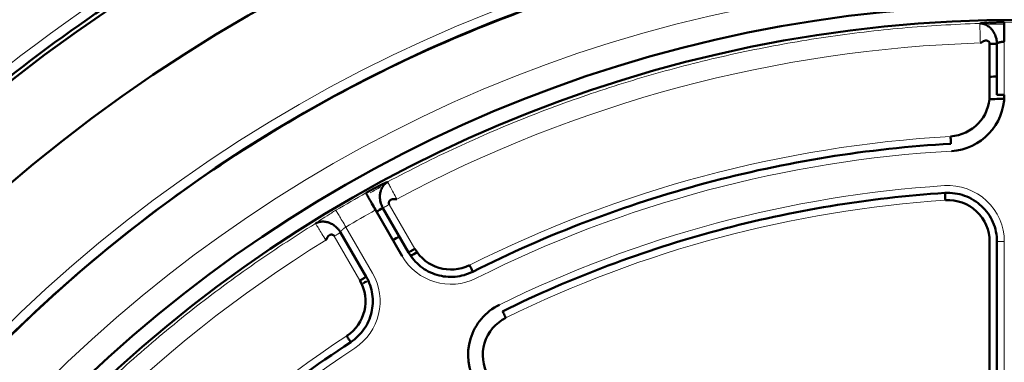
# Model space of a CAD drawing. Header units: millimetres. Extents: x 5 to 579, y 5 to 290.
# Tile 35 of 85: x 232.06 to 242.14, y 171.69 to 175.2. Entities that reach past the tile are written whole.
import ezdxf

# ---------------------------------------------------------------- set-up
doc = ezdxf.new("R2010")
doc.units = ezdxf.units.MM
doc.layers.add('1', color=7, linetype='Continuous', true_color=0xffffff)

msp = doc.modelspace()

# ---------------------------------------------------------------- linework, layer by layer
at = {"layer": '1', "color": 7, "linetype": 'Continuous', "lineweight": 50}
for p, q in [((241.98867, 174.43132), (241.98867, 174.95721)), ((242.06367, 174.95721), (242.06367, 174.43132)), ((235.97605, 172.78005), (235.70272, 173.25348)), ((235.77806, 173.27298), (236.041, 172.81755)), ((235.60799, 172.56755), (235.34505, 173.02298)), ((241.98867, 170.42167), (241.98867, 172.92849)), ((242.06367, 172.92849), (242.06367, 170.42167))]:
    msp.add_line(p, q, dxfattribs=at)
at = {"layer": '1', "color": 2, "linetype": 'Continuous', "lineweight": 13}
for p, q in [((242.13867, 174.97798), (242.13867, 174.43132)), ((235.84301, 173.31048), (236.10595, 172.85505)), ((235.67294, 172.60505), (235.39961, 173.07848)), ((235.54304, 172.53005), (235.28009, 172.98548)), ((242.13867, 172.92849), (242.13867, 170.42167))]:
    msp.add_line(p, q, dxfattribs=at)
at = {"layer": '1', "color": 7, "linetype": 'Continuous', "lineweight": 50}
msp.add_circle((242.31367, 161.45297), 13.9, dxfattribs=at)
for centre, radius, start, end in [((242.31367, 161.45297), 16.70868, 0, 180), ((242.31367, 161.45297), 15.89931, 0, 180), ((242.31367, 161.45297), 14.75, 90, 270), ((242.31367, 161.45297), 13.75, 90, 270), ((242.31367, 161.45297), 13.50649, 91.063125, 91.380937), ((242.31359, 161.45295), 13.16967, 91.083903, 91.413483), ((241.56367, 174.43132), 0.425, 273.307362, 0), ((241.56367, 174.43132), 0.575, 273.307362, 0), ((242.31367, 161.45297), 12.94, 90.781875, 91.45125), ((241.56367, 172.92849), 0.425, 360, 93.739335), ((242.31367, 161.45297), 13.50649, 118.940625, 119.258438), ((242.31359, 161.45295), 13.16967, 118.911307, 119.235968), ((236.47401, 173.06755), 0.425, 210, 296.692638), ((242.31367, 161.45297), 12.94, 118.5525, 118.906875), ((235.17498, 172.31755), 0.425, 303.307362, 30), ((242.31367, 161.45297), 12.94, 121.185, 121.37625), ((237.22543, 171.76606), 0.575, 116.260665, 210), ((237.22543, 171.76606), 0.425, 116.260665, 210)]:
    msp.add_arc(centre, radius, start, end, dxfattribs=at)
at = {"layer": '1', "color": 2, "linetype": 'Continuous', "lineweight": 13}
for centre, radius, start, end in [((242.31367, 161.45297), 14.85, 0, 180), ((242.31367, 161.45297), 16.85, 119.676072, 140.323928), ((242.31367, 161.45297), 14.15, 0, 180), ((242.31367, 161.45297), 13.72587, 89.258692, 90.741308), ((242.31367, 161.45297), 13.51828, 91.780188, 118.219812), ((242.31367, 161.45297), 12.575, 93.307362, 116.692638), ((242.31367, 161.45297), 12.425, 93.307362, 116.692638), ((242.31367, 161.45297), 12.075, 93.739335, 116.260665), ((241.56367, 172.92849), 0.575, 0, 93.739335), ((242.31367, 161.45297), 13.72587, 119.258692, 120.741308), ((242.31367, 161.45297), 11.925, 93.739335, 116.260665), ((242.31367, 161.45297), 13.52614, 119.258692, 120.741308), ((242.31367, 161.45297), 13.51828, 121.780188, 148.219812), ((236.47401, 173.06755), 0.575, 210, 296.692638), ((235.17498, 172.31755), 0.575, 303.307362, 30), ((242.31367, 161.45297), 12.575, 123.307362, 146.692638), ((242.31367, 161.45297), 12.425, 123.307362, 146.692638)]:
    msp.add_arc(centre, radius, start, end, dxfattribs=at)
at = {"layer": '1', "color": 7, "linetype": 'Continuous', "lineweight": 50}
for points in [[(259.06367, 161.45297), (259.06367, 162.0009), (259.00981, 163.0975), (258.76823, 164.72596), (258.36819, 166.32307), (257.81353, 167.87322), (257.1096, 169.36156), (256.26318, 170.77374), (255.28241, 172.09614), (254.17675, 173.31605), (252.95684, 174.42171), (251.63443, 175.40248), (250.22226, 176.2489), (248.73392, 176.95283), (247.18375, 177.50749), (245.58669, 177.90754), (243.9581, 178.14912), (242.31367, 178.2299), (240.66924, 178.14912), (239.04065, 177.90754), (237.44358, 177.50749), (235.89342, 176.95283), (234.40508, 176.2489), (232.99291, 175.40248), (231.6705, 174.42171), (230.45059, 173.31605), (229.34493, 172.09614), (228.36416, 170.77374), (227.51774, 169.36156), (226.81381, 167.87322), (226.25915, 166.32307), (225.8591, 164.72596), (225.61753, 163.0975), (225.56367, 162.0009), (225.56367, 161.45297)], [(242.13609, 175.17769), (242.1361, 175.17638), (242.13626, 175.16401), (242.13684, 175.11897), (242.13769, 175.05396), (242.13834, 175.00314), (242.13867, 174.97798)], [(241.59252, 173.93215), (241.59251, 173.93216), (241.59229, 173.93605), (241.59133, 173.95271), (241.58989, 173.9776), (241.58875, 173.99729), (241.58819, 174.00703)], [(241.59252, 173.93215), (241.16825, 173.90764), (240.3216, 173.81522), (239.07281, 173.54801), (237.85773, 173.15503), (237.0783, 172.81174), (236.69862, 172.62084)], [(235.70272, 173.25348), (235.69042, 173.27542), (235.66558, 173.31976), (235.6338, 173.37649), (235.61179, 173.41579), (235.60575, 173.42657), (235.6051, 173.42772)], [(237.0042, 172.21446), (237.35656, 172.38831), (238.07887, 172.70157), (239.20284, 173.06275), (240.35681, 173.31194), (241.13898, 173.4018), (241.53106, 173.42743)], [(241.53106, 173.42743), (241.59861, 173.43184), (241.73716, 173.41258), (241.91511, 173.30365), (242.03541, 173.13318), (242.06367, 172.99619), (242.06367, 172.92849)], [(236.69862, 172.62084), (236.64263, 172.59269), (236.51867, 172.55736), (236.32728, 172.57702), (236.15653, 172.66569), (236.07234, 172.76328), (236.041, 172.81755)], [(235.60799, 172.56755), (235.63932, 172.51328), (235.68174, 172.39157), (235.67315, 172.19936), (235.59449, 172.02378), (235.50192, 171.9341), (235.44954, 171.89968)], [(237.0042, 172.21446), (237.0042, 172.21445), (237.00593, 172.21096), (237.01331, 172.19599), (237.02434, 172.17363), (237.03307, 172.15595), (237.03739, 172.1472)], [(235.44954, 171.89968), (235.44954, 171.89969), (235.4474, 171.90295), (235.43823, 171.91689), (235.42454, 171.93773), (235.41371, 171.95421), (235.40836, 171.96236)], [(235.44954, 171.89968), (235.09438, 171.66632), (234.40736, 171.16296), (233.45949, 170.30715), (232.60369, 169.35928), (232.10032, 168.67227), (231.86696, 168.3171)]]:
    msp.add_open_spline(points, degree=3, dxfattribs=at)
for points, knots in [([(227.56367, 161.45297), (227.56367, 162.41874), (227.70669, 163.86796), (228.17611, 165.74147), (228.66454, 167.10665), (229.28442, 168.41725), (230.02978, 169.66081), (230.89343, 170.82532), (231.86708, 171.89957), (232.94132, 172.87321), (234.10583, 173.73687), (235.34939, 174.48223), (236.66001, 175.1021), (238.02509, 175.59054), (239.43146, 175.94281), (240.86559, 176.15555), (242.31367, 176.22669), (243.76175, 176.15555), (245.19588, 175.94281), (246.60225, 175.59054), (247.96732, 175.1021), (249.27795, 174.48223), (250.5215, 173.73687), (251.68601, 172.87321), (252.76026, 171.89957), (253.7339, 170.82532), (254.59756, 169.66081), (255.34292, 168.41725), (255.9628, 167.10663), (256.45123, 165.74156), (256.80351, 164.33516), (257.01624, 162.90114), (257.06367, 161.93547), (257.06367, 161.45297)], [0, 0, 0, 0, 0.06242942, 0.09368177, 0.12493412, 0.15618647, 0.18743883, 0.21869118, 0.24994353, 0.28119589, 0.31244824, 0.34370059, 0.37495294, 0.4062053, 0.43745765, 0.46871, 0.49996236, 0.53121471, 0.56246706, 0.59371941, 0.62497177, 0.65622412, 0.68747647, 0.71872882, 0.74998118, 0.78123353, 0.81248588, 0.84373824, 0.87499059, 0.90624294, 0.93749529, 0.96874765, 1, 1, 1, 1]), ([(242.06367, 174.95721), (242.06367, 174.96036), (242.06352, 174.96663), (242.06267, 174.97877), (242.06012, 174.99766), (242.05428, 175.02164), (242.04489, 175.04741), (242.03112, 175.07555), (242.01448, 175.09961), (241.99072, 175.12465), (241.96893, 175.14136), (241.94737, 175.15203), (241.93495, 175.1567), (241.92574, 175.15962), (241.91672, 175.16161), (241.90858, 175.16292), (241.90212, 175.16377), (241.89675, 175.16429), (241.8917, 175.16444), (241.88893, 175.1644), (241.88752, 175.16436)], [0, 0, 0, 0, 0.03539324, 0.07033325, 0.1359144, 0.24664156, 0.34002326, 0.42670647, 0.56268342, 0.61498137, 0.74636031, 0.81472159, 0.84221927, 0.8733142, 0.90924812, 0.92952438, 0.95170782, 0.97551871, 0.98756999, 1, 1, 1, 1]), ([(241.88753, 175.16436), (241.88794, 175.16441), (241.88876, 175.16452), (241.89001, 175.16468), (241.89129, 175.16484), (241.89259, 175.16501), (241.8939, 175.16517), (241.89524, 175.16533), (241.8966, 175.16549), (241.89798, 175.16565), (241.89939, 175.16581), (241.90081, 175.16597), (241.90225, 175.16612), (241.90372, 175.16628), (241.9052, 175.16644), (241.90671, 175.1666), (241.90823, 175.16676), (241.90978, 175.16692), (241.91135, 175.16707), (241.91294, 175.16723), (241.91455, 175.16739), (241.91618, 175.16754), (241.91783, 175.1677), (241.9195, 175.16785), (241.92119, 175.16801), (241.92291, 175.16816), (241.92464, 175.16832), (241.9264, 175.16847), (241.92817, 175.16863), (241.92997, 175.16878), (241.93552, 175.16925), (241.9452, 175.17001), (241.95967, 175.17105), (241.97502, 175.17204), (241.99113, 175.17297), (242.00785, 175.17384), (242.02509, 175.17463), (242.04285, 175.17536), (242.05672, 175.17585), (242.06638, 175.17616), (242.07166, 175.17632), (242.07696, 175.17647), (242.08227, 175.17662), (242.08759, 175.17676), (242.09293, 175.17689), (242.09828, 175.17702), (242.10364, 175.17714), (242.10902, 175.17725), (242.1144, 175.17735), (242.11981, 175.17745), (242.12522, 175.17754), (242.13065, 175.17762), (242.13427, 175.17767), (242.13609, 175.17769)], [0, 0, 0, 0, 0.00871413, 0.01741809, 0.02611264, 0.03479859, 0.04347672, 0.05214782, 0.06081268, 0.0694721, 0.07812686, 0.08677777, 0.09542563, 0.10407123, 0.11271538, 0.12135886, 0.13000249, 0.13864706, 0.14729337, 0.15594223, 0.16459442, 0.17325075, 0.18191202, 0.19057901, 0.19925252, 0.20793335, 0.21662228, 0.2253201, 0.23402759, 0.24274555, 0.25147474, 0.31402248, 0.376463, 0.43909559, 0.50221677, 0.56470866, 0.62691171, 0.68911495, 0.75160737, 0.76945607, 0.78726251, 0.8050331, 0.82277428, 0.84049253, 0.85819434, 0.87588624, 0.89357476, 0.91126643, 0.92896777, 0.94668531, 0.96442555, 0.98219497, 1, 1, 1, 1]), ([(241.98867, 174.95721), (241.98867, 174.95958), (241.98811, 174.96436), (241.98571, 174.97088), (241.98208, 174.97646), (241.97755, 174.98104), (241.97238, 174.98461), (241.96681, 174.98719), (241.96104, 174.98884), (241.95525, 174.98965), (241.94957, 174.98971), (241.9441, 174.98912), (241.93891, 174.98801), (241.93404, 174.98648), (241.92951, 174.98463), (241.92531, 174.98257), (241.92143, 174.98037), (241.91783, 174.97811), (241.91447, 174.97585), (241.91132, 174.97363), (241.90832, 174.9715), (241.90545, 174.96953), (241.90266, 174.96775), (241.89987, 174.96626), (241.89699, 174.96513), (241.89473, 174.96476), (241.89372, 174.96473)], [0, 0, 0, 0, 0.0400654, 0.07941257, 0.11956547, 0.16144129, 0.20544431, 0.25162208, 0.29979754, 0.34965742, 0.40080551, 0.45279487, 0.50514735, 0.5573663, 0.60894564, 0.65937589, 0.7081493, 0.75476231, 0.79871836, 0.83953104, 0.87672948, 0.90987364, 0.93859657, 0.96272428, 0.98261668, 1, 1, 1, 1]), ([(241.98867, 174.95721), (241.99842, 174.95721), (242.01815, 174.95721), (242.04308, 174.95721), (242.05974, 174.95721), (242.06367, 174.95721), (242.06366, 174.95721)], [0, 0, 0, 0, 0.25024981, 0.50049963, 0.75074944, 1, 1, 1, 1]), ([(242.13867, 174.97798), (242.13825, 174.97796), (242.13741, 174.97792), (242.13615, 174.97785), (242.13487, 174.97777), (242.13359, 174.97769), (242.13229, 174.9776), (242.13099, 174.9775), (242.12968, 174.97739), (242.12836, 174.97728), (242.12703, 174.97716), (242.12569, 174.97703), (242.12435, 174.9769), (242.123, 174.97675), (242.12164, 174.9766), (242.12028, 174.97645), (242.11892, 174.97628), (242.11755, 174.97611), (242.11618, 174.97593), (242.1148, 174.97575), (242.11342, 174.97556), (242.11205, 174.97536), (242.11067, 174.97515), (242.10929, 174.97494), (242.10792, 174.97471), (242.10654, 174.97448), (242.10517, 174.97425), (242.10381, 174.97401), (242.10244, 174.97376), (242.10109, 174.9735), (242.09974, 174.97323), (242.0984, 174.97296), (242.09706, 174.97268), (242.09574, 174.97239), (242.09442, 174.9721), (242.09312, 174.9718), (242.09183, 174.97149), (242.09056, 174.97118), (242.08929, 174.97085), (242.08805, 174.97052), (242.08682, 174.97019), (242.08485, 174.96963), (242.08185, 174.9687), (242.07776, 174.96729), (242.07328, 174.96549), (242.07003, 174.96386), (242.06792, 174.96255), (242.06673, 174.96171), (242.06578, 174.96091), (242.06504, 174.96017), (242.06449, 174.95948), (242.06409, 174.95884), (242.06384, 174.95825), (242.06369, 174.95771), (242.06368, 174.95737), (242.06367, 174.95721)], [0, 0, 0, 0, 0.01047851, 0.0210543, 0.03172763, 0.04249881, 0.05336808, 0.06433572, 0.07540199, 0.08656712, 0.09783137, 0.10919497, 0.12065815, 0.13222114, 0.14388415, 0.1556474, 0.16751109, 0.17947543, 0.19154062, 0.20370684, 0.21597428, 0.22834313, 0.24081356, 0.25338576, 0.26605988, 0.2788361, 0.29171457, 0.30469546, 0.31777893, 0.33096511, 0.34425416, 0.35764622, 0.37114143, 0.38473993, 0.39844186, 0.41224734, 0.42615651, 0.44016948, 0.45428639, 0.46850735, 0.48283248, 0.49726189, 0.53907279, 0.5949262, 0.6648169, 0.7487375, 0.78325424, 0.81612094, 0.8473377, 0.87690466, 0.90482198, 0.93108987, 0.9557086, 0.9786785, 1, 1, 1, 1]), ([(242.06367, 174.43132), (242.06372, 174.43132), (242.0642, 174.43132), (242.06607, 174.43132), (242.0675, 174.43132), (242.07126, 174.43132), (242.07358, 174.43132), (242.07904, 174.43132), (242.08217, 174.43132), (242.08911, 174.43132), (242.09292, 174.43132), (242.10108, 174.43132), (242.10543, 174.43132), (242.1145, 174.43132), (242.11922, 174.43132), (242.12885, 174.43132), (242.13376, 174.43132), (242.13867, 174.43132)], [0, 0, 0, 0, 0.11950619, 0.11950619, 0.24529102, 0.24529102, 0.37107585, 0.37107585, 0.49686068, 0.49686068, 0.62264551, 0.62264551, 0.74843034, 0.74843034, 0.87421517, 0.87421517, 1, 1, 1, 1]), ([(235.6051, 173.42772), (235.60587, 173.42815), (235.60739, 173.429), (235.60968, 173.43028), (235.61197, 173.43156), (235.61426, 173.43284), (235.61655, 173.43411), (235.61883, 173.43538), (235.62111, 173.43664), (235.62339, 173.4379), (235.62567, 173.43916), (235.62795, 173.44042), (235.63022, 173.44167), (235.6325, 173.44292), (235.63477, 173.44417), (235.63704, 173.44542), (235.63931, 173.44666), (235.64157, 173.4479), (235.64384, 173.44913), (235.6461, 173.45036), (235.64836, 173.45159), (235.65062, 173.45282), (235.65288, 173.45405), (235.65514, 173.45527), (235.65739, 173.45648), (235.65965, 173.4577), (235.6619, 173.45891), (235.66415, 173.46012), (235.66639, 173.46133), (235.66864, 173.46253), (235.67555, 173.46623), (235.68701, 173.47231), (235.70274, 173.48056), (235.71808, 173.4885), (235.733, 173.49611), (235.74741, 173.50335), (235.7612, 173.51017), (235.77425, 173.51651), (235.78355, 173.52094), (235.78959, 173.52378), (235.7927, 173.52523), (235.79574, 173.52664), (235.79871, 173.52801), (235.80162, 173.52934), (235.80447, 173.53063), (235.80724, 173.53189), (235.80995, 173.5331), (235.81259, 173.53427), (235.81517, 173.5354), (235.81768, 173.53649), (235.82012, 173.53754), (235.82249, 173.53856), (235.8248, 173.53953), (235.82628, 173.54015), (235.82703, 173.54045)], [0, 0, 0, 0, 0.00859828, 0.01718764, 0.02576881, 0.03434251, 0.04290946, 0.05147039, 0.06002604, 0.06857712, 0.07712438, 0.08566855, 0.09421035, 0.10275053, 0.11128981, 0.11982894, 0.12836865, 0.13690966, 0.14545273, 0.15399857, 0.16254792, 0.17110152, 0.1796601, 0.18822438, 0.1967951, 0.20537297, 0.21395873, 0.2225531, 0.2311568, 0.23977055, 0.24839506, 0.31086319, 0.37305829, 0.43526945, 0.49778559, 0.56088217, 0.62350651, 0.68595525, 0.74852753, 0.76538961, 0.78221297, 0.79900327, 0.81576621, 0.83250752, 0.84923297, 0.86594831, 0.88265932, 0.89937178, 0.91609148, 0.9328242, 0.94957568, 0.96635167, 0.98315788, 1, 1, 1, 1]), ([(235.82703, 173.54046), (235.82579, 173.53979), (235.82337, 173.53843), (235.81905, 173.53577), (235.81461, 173.53262), (235.8095, 173.52867), (235.80315, 173.52347), (235.7963, 173.51724), (235.78975, 173.51009), (235.78139, 173.49985), (235.768, 173.47982), (235.75752, 173.45446), (235.74946, 173.42091), (235.74708, 173.39175), (235.74922, 173.36049), (235.75397, 173.33348), (235.76091, 173.3098), (235.76814, 173.29216), (235.77348, 173.28122), (235.77648, 173.27572), (235.77806, 173.27298)], [0, 0, 0, 0, 0.01243444, 0.0244872, 0.0483054, 0.07058069, 0.09086722, 0.12674251, 0.15783759, 0.18534569, 0.25368689, 0.38504719, 0.43733738, 0.57330032, 0.65997432, 0.75334676, 0.8640675, 0.92965473, 0.96460008, 1, 1, 1, 1]), ([(235.84301, 173.31048), (235.84177, 173.31263), (235.83981, 173.31725), (235.83869, 173.3244), (235.83922, 173.33131), (235.84112, 173.33774), (235.84412, 173.34353), (235.84799, 173.34859), (235.85248, 173.35288), (235.85741, 173.35638), (235.86258, 173.35914), (235.86785, 173.3612), (235.8731, 173.36264), (235.87823, 173.36355), (235.88319, 173.36403), (235.88793, 173.36418), (235.89245, 173.36408), (235.89673, 173.36382), (235.90079, 173.36347), (235.90465, 173.36311), (235.90831, 173.3628), (235.91178, 173.36263), (235.91509, 173.3627), (235.91829, 173.36314), (235.92055, 173.36397), (235.92148, 173.36447)], [0, 0, 0, 0, 0.04176792, 0.08283676, 0.12489329, 0.16890988, 0.21527425, 0.26398128, 0.31478604, 0.36730141, 0.42105537, 0.47552497, 0.53015688, 0.58438077, 0.63761897, 0.68929309, 0.73882866, 0.7856581, 0.82922448, 0.86898675, 0.90443417, 0.93512764, 0.96082283, 0.98183642, 1, 1, 1, 1]), ([(241.53595, 173.35259), (241.53532, 173.36232), (241.53403, 173.382), (241.5324, 173.40688), (241.53132, 173.42351), (241.53106, 173.42742), (241.53106, 173.42742)], [0, 0, 0, 0, 0.25024982, 0.50049963, 0.75074945, 1, 1, 1, 1]), ([(235.34505, 173.02298), (235.34347, 173.02572), (235.34021, 173.03107), (235.3334, 173.04116), (235.32174, 173.05625), (235.3047, 173.07409), (235.28368, 173.09171), (235.25768, 173.1092), (235.23124, 173.12171), (235.19815, 173.13151), (235.17095, 173.13512), (235.14691, 173.13354), (235.13386, 173.13141), (235.1244, 173.12932), (235.11557, 173.1265), (235.1079, 173.12359), (235.10191, 173.12115), (235.09697, 173.11888), (235.09251, 173.11647), (235.09012, 173.11505), (235.08892, 173.11431)], [0, 0, 0, 0, 0.03539992, 0.07034527, 0.1359325, 0.24665324, 0.34002568, 0.42669968, 0.56266262, 0.61495281, 0.74631311, 0.81465431, 0.84216241, 0.87325749, 0.90913278, 0.92941931, 0.9516946, 0.9755128, 0.98756556, 1, 1, 1, 1]), ([(235.28009, 172.98548), (235.27886, 172.98763), (235.27584, 172.99164), (235.2702, 172.99618), (235.26395, 172.99918), (235.25744, 173.00075), (235.25092, 173.00104), (235.2446, 173.00023), (235.23864, 172.99848), (235.23314, 172.99596), (235.22817, 172.99286), (235.22375, 172.98932), (235.21988, 172.9855), (235.21652, 172.98151), (235.21363, 172.97746), (235.21113, 172.97343), (235.20896, 172.96947), (235.20704, 172.96563), (235.20531, 172.96194), (235.2037, 172.95842), (235.20214, 172.95509), (235.20055, 172.952), (235.19884, 172.94917), (235.19685, 172.94662), (235.195, 172.94508), (235.19411, 172.94452)], [0, 0, 0, 0, 0.04176792, 0.08283676, 0.12489329, 0.16890988, 0.21527425, 0.26398128, 0.31478604, 0.36730141, 0.42105537, 0.47552497, 0.53015688, 0.58438077, 0.63761897, 0.68929309, 0.73882866, 0.7856581, 0.82922448, 0.86898675, 0.90443417, 0.93512764, 0.96082283, 0.98183642, 1, 1, 1, 1]), ([(236.041, 172.81755), (236.04105, 172.81758), (236.04146, 172.81782), (236.04308, 172.81875), (236.04432, 172.81947), (236.04757, 172.82135), (236.04959, 172.82251), (236.05431, 172.82524), (236.05702, 172.8268), (236.06303, 172.83027), (236.06633, 172.83218), (236.0734, 172.83626), (236.07717, 172.83843), (236.08503, 172.84297), (236.08911, 172.84533), (236.09745, 172.85014), (236.1017, 172.8526), (236.10595, 172.85505)], [0, 0, 0, 0, 0.11950619, 0.11950619, 0.24529102, 0.24529102, 0.37107585, 0.37107585, 0.49686068, 0.49686068, 0.62264551, 0.62264551, 0.74843034, 0.74843034, 0.87421517, 0.87421517, 1, 1, 1, 1]), ([(236.66493, 172.68784), (236.66931, 172.67913), (236.67817, 172.66151), (236.68937, 172.63924), (236.69685, 172.62434), (236.69861, 172.62084), (236.69861, 172.62084)], [0, 0, 0, 0, 0.25024982, 0.50049963, 0.75074945, 1, 1, 1, 1]), ([(235.54304, 172.53005), (235.54729, 172.53251), (235.55154, 172.53496), (235.55988, 172.53978), (235.56397, 172.54214), (235.57182, 172.54667), (235.57559, 172.54885), (235.58266, 172.55293), (235.58596, 172.55483), (235.59197, 172.5583), (235.59468, 172.55987), (235.5994, 172.5626), (235.60142, 172.56376), (235.60467, 172.56564), (235.60591, 172.56635), (235.60756, 172.5673), (235.60799, 172.56755), (235.60798, 172.56755)], [0, 0, 0, 0, 0.12524183, 0.12524183, 0.25048366, 0.25048366, 0.3757255, 0.3757255, 0.50096733, 0.50096733, 0.62620916, 0.62620916, 0.75145099, 0.75145099, 0.87669283, 0.87669283, 1, 1, 1, 1])]:
    msp.add_open_spline(points, degree=3, knots=knots, dxfattribs=at)
at = {"layer": '1', "color": 2, "linetype": 'Continuous', "lineweight": 13}
for points, knots in [([(235.82703, 173.54046), (236.05945, 173.66518), (236.29546, 173.7832), (236.77389, 174.00543), (237.01631, 174.10964), (237.50675, 174.30392), (237.75478, 174.39399), (238.25561, 174.55967), (238.50841, 174.63528), (239.01796, 174.77182), (239.27471, 174.83273), (239.79128, 174.93966), (240.05111, 174.98568), (240.57299, 175.06265), (240.83504, 175.09361), (241.36048, 175.14037), (241.62388, 175.15617), (241.88752, 175.16436)], [0, 0, 0, 0, 0.125, 0.125, 0.25, 0.25, 0.375, 0.375, 0.5, 0.5, 0.625, 0.625, 0.75, 0.75, 0.875, 0.875, 1, 1, 1, 1]), ([(241.89372, 174.96473), (241.89294, 174.98987), (241.89136, 175.04067), (241.88934, 175.10566), (241.88794, 175.15069), (241.88756, 175.16304), (241.88752, 175.16435), (241.88752, 175.16435), (241.88752, 175.16436)], [0, 0, 0, 0, 0.24999955, 0.49999909, 0.74999864, 0.99999818, 0.99999818, 1, 1, 1, 1]), ([(235.92148, 173.36447), (235.90958, 173.38664), (235.88555, 173.43142), (235.8548, 173.48871), (235.8335, 173.5284), (235.82766, 173.5393), (235.82703, 173.54046)], [0, 0, 0, 0, 0.24999996, 0.49999995, 0.74999996, 1, 1, 1, 1]), ([(235.29752, 173.25014), (235.28966, 173.24546), (235.27399, 173.23607), (235.24309, 173.21724), (235.19117, 173.18483), (235.1316, 173.14557), (235.09955, 173.12247), (235.08893, 173.11431)], [0, 0, 0, 0, 0.09041218, 0.18073133, 0.36089567, 0.71782423, 1, 1, 1, 1]), ([(235.77805, 173.27298), (235.77806, 173.27299), (235.78144, 173.27493), (235.79589, 173.28328), (235.81748, 173.29574), (235.83456, 173.30561), (235.84301, 173.31048)], [0, 0, 0, 0, 0.25000004, 0.50000005, 0.75000004, 1, 1, 1, 1]), ([(235.19411, 172.94452), (235.18086, 172.96591), (235.15409, 173.00911), (235.11985, 173.06438), (235.09612, 173.10268), (235.08961, 173.11319), (235.08892, 173.1143), (235.08892, 173.1143), (235.08892, 173.11431)], [0, 0, 0, 0, 0.24999955, 0.49999909, 0.74999864, 0.99999818, 0.99999818, 1, 1, 1, 1]), ([(235.39961, 173.07848), (235.39926, 173.07825), (235.39855, 173.07779), (235.39749, 173.0771), (235.39643, 173.0764), (235.39536, 173.07568), (235.39428, 173.07495), (235.3932, 173.07422), (235.39212, 173.07347), (235.39103, 173.07271), (235.38994, 173.07194), (235.38885, 173.07116), (235.38775, 173.07037), (235.38665, 173.06957), (235.38555, 173.06877), (235.38445, 173.06795), (235.38335, 173.06713), (235.38225, 173.06629), (235.38115, 173.06545), (235.38006, 173.06461), (235.37896, 173.06375), (235.37787, 173.06289), (235.37678, 173.06202), (235.37569, 173.06115), (235.37461, 173.06027), (235.37354, 173.05938), (235.37247, 173.05849), (235.37141, 173.0576), (235.37035, 173.0567), (235.36931, 173.0558), (235.36827, 173.0549), (235.36724, 173.05399), (235.36623, 173.05308), (235.36522, 173.05217), (235.36423, 173.05126), (235.36326, 173.05035), (235.36229, 173.04943), (235.36135, 173.04852), (235.36041, 173.04761), (235.3595, 173.04671), (235.35861, 173.0458), (235.35718, 173.04433), (235.35505, 173.04203), (235.35221, 173.03876), (235.34923, 173.03497), (235.34723, 173.03192), (235.34605, 173.02974), (235.34545, 173.02841), (235.34502, 173.02725), (235.34475, 173.02624), (235.34462, 173.02536), (235.3446, 173.02461), (235.34467, 173.02397), (235.34482, 173.02343), (235.34497, 173.02313), (235.34505, 173.02298)], [0, 0, 0, 0, 0.01047851, 0.0210543, 0.03172763, 0.04249881, 0.05336808, 0.06433572, 0.07540199, 0.08656712, 0.09783137, 0.10919497, 0.12065815, 0.13222114, 0.14388415, 0.1556474, 0.16751109, 0.17947543, 0.19154062, 0.20370684, 0.21597428, 0.22834313, 0.24081356, 0.25338576, 0.26605988, 0.2788361, 0.29171457, 0.30469546, 0.31777893, 0.33096511, 0.34425416, 0.35764622, 0.37114143, 0.38473993, 0.39844186, 0.41224734, 0.42615651, 0.44016948, 0.45428639, 0.46850735, 0.48283248, 0.49726189, 0.53907279, 0.5949262, 0.6648169, 0.7487375, 0.78325424, 0.81612094, 0.8473377, 0.87690466, 0.90482198, 0.93108987, 0.9557086, 0.9786785, 1, 1, 1, 1]), ([(235.34505, 173.02298), (235.345, 173.02296), (235.34459, 173.02272), (235.34297, 173.02178), (235.34173, 173.02107), (235.33847, 173.01919), (235.33646, 173.01803), (235.33174, 173.0153), (235.32903, 173.01374), (235.32302, 173.01026), (235.31971, 173.00836), (235.31264, 173.00428), (235.30888, 173.0021), (235.30102, 172.99757), (235.29693, 172.99521), (235.2886, 172.99039), (235.28434, 172.98794), (235.28009, 172.98548)], [0, 0, 0, 0, 0.11950619, 0.11950619, 0.24529102, 0.24529102, 0.37107585, 0.37107585, 0.49686068, 0.49686068, 0.62264551, 0.62264551, 0.74843034, 0.74843034, 0.87421517, 0.87421517, 1, 1, 1, 1]), ([(242.13867, 172.92849), (242.13376, 172.92849), (242.12885, 172.92849), (242.11922, 172.92849), (242.1145, 172.92849), (242.10543, 172.92849), (242.10108, 172.92849), (242.09292, 172.92849), (242.08911, 172.92849), (242.08217, 172.92849), (242.07904, 172.92849), (242.07358, 172.92849), (242.07126, 172.92849), (242.0675, 172.92849), (242.06607, 172.92849), (242.06417, 172.92849), (242.06367, 172.92849), (242.06367, 172.92849)], [0, 0, 0, 0, 0.12524183, 0.12524183, 0.25048366, 0.25048366, 0.3757255, 0.3757255, 0.50096733, 0.50096733, 0.62620916, 0.62620916, 0.75145099, 0.75145099, 0.87669283, 0.87669283, 1, 1, 1, 1])]:
    msp.add_open_spline(points, degree=3, knots=knots, dxfattribs=at)
for points in [[(241.97125, 175.15491), (242.02618, 175.15628), (242.08111, 175.15732), (242.13605, 175.15804)], [(235.64648, 173.42832), (235.68371, 173.44905), (235.72104, 173.4696), (235.75846, 173.48998)], [(235.29752, 173.25014), (235.29819, 173.24901), (235.30451, 173.23838), (235.32754, 173.19966), (235.36077, 173.14378), (235.38675, 173.1001), (235.39961, 173.07848)], [(230.65234, 168.67772), (230.79125, 168.90194), (231.08201, 169.34236), (231.55552, 169.97675), (232.06481, 170.58278), (232.60819, 171.15845), (233.18386, 171.70183), (233.78989, 172.21112), (234.42428, 172.68463), (234.8647, 172.97539), (235.08892, 173.11431)]]:
    msp.add_open_spline(points, degree=3, dxfattribs=at)

doc.saveas('drawing.dxf')
